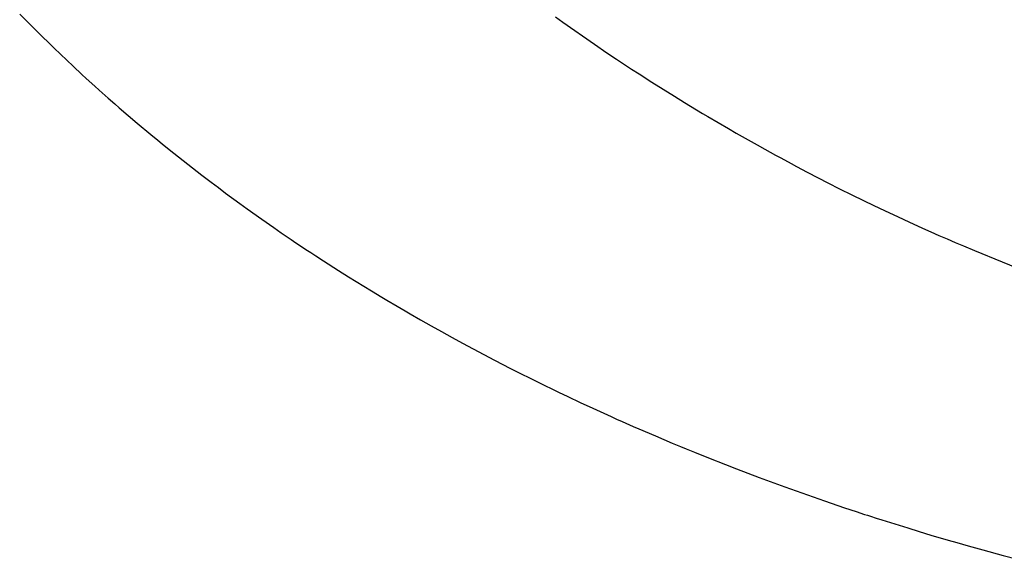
# Model space of a CAD drawing. Header units: inches. Extents: x 0 to 16, y 0 to 10.
# Tile 7 of 31: x 13.509 to 13.6488, y 1.414 to 1.4907. Entities that reach past the tile are written whole.
import ezdxf

# ---------------------------------------------------------------- set-up
doc = ezdxf.new("R2010")
doc.units = ezdxf.units.IN
doc.header["$LTSCALE"] = 0.935
doc.header["$MEASUREMENT"] = 0
doc.layers.get('0').update_dxf_attribs({"linetype": 'CONTINUOUS'})

msp = doc.modelspace()

# ---------------------------------------------------------------- linework, layer by layer
at = {"color": 2, "linetype": 'CONTINUOUS'}
for p, q in [((13.50899, 1.49148), (13.51173, 1.48874)), ((13.5851, 1.49107), (13.58612, 1.49033)), ((13.58612, 1.49033), (13.59062, 1.48718)), ((13.51173, 1.48874), (13.51204, 1.48843)), ((13.51204, 1.48843), (13.51327, 1.48723)), ((13.51327, 1.48723), (13.51387, 1.48664)), ((13.51387, 1.48664), (13.51478, 1.48577)), ((13.59062, 1.48718), (13.59237, 1.48599)), ((13.51478, 1.48577), (13.51569, 1.48491)), ((13.59237, 1.48599), (13.59377, 1.48505)), ((13.51569, 1.48491), (13.5166, 1.48405)), ((13.5166, 1.48405), (13.51783, 1.4829)), ((13.59377, 1.48505), (13.5959, 1.48365)), ((13.51783, 1.4829), (13.51844, 1.48234)), ((13.51844, 1.48234), (13.51968, 1.48121)), ((13.5959, 1.48365), (13.59696, 1.48296)), ((13.59696, 1.48296), (13.59875, 1.48182)), ((13.51968, 1.48121), (13.5203, 1.48065)), ((13.59875, 1.48182), (13.60199, 1.47979)), ((13.5203, 1.48065), (13.52156, 1.47953)), ((13.52156, 1.47953), (13.5225, 1.4787)), ((13.60199, 1.47979), (13.60343, 1.4789)), ((13.5225, 1.4787), (13.52313, 1.47815)), ((13.52313, 1.47815), (13.5244, 1.47705)), ((13.60343, 1.4789), (13.60598, 1.47736)), ((13.5244, 1.47705), (13.52568, 1.47597)), ((13.60598, 1.47736), (13.60671, 1.47693)), ((13.60671, 1.47693), (13.60965, 1.4752)), ((13.52568, 1.47597), (13.52762, 1.47435)), ((13.52762, 1.47435), (13.52859, 1.47355)), ((13.60965, 1.4752), (13.61075, 1.47457)), ((13.61075, 1.47457), (13.61372, 1.47288)), ((13.52859, 1.47355), (13.52924, 1.47302)), ((13.52924, 1.47302), (13.53022, 1.47223)), ((13.61372, 1.47288), (13.61483, 1.47226)), ((13.53022, 1.47223), (13.53352, 1.46962)), ((13.61483, 1.47226), (13.61632, 1.47144)), ((13.61632, 1.47144), (13.61707, 1.47103)), ((13.61707, 1.47103), (13.61857, 1.47022)), ((13.61857, 1.47022), (13.61932, 1.46982)), ((13.61932, 1.46982), (13.62082, 1.46903)), ((13.53352, 1.46962), (13.53486, 1.46859)), ((13.53486, 1.46859), (13.5362, 1.46757)), ((13.62082, 1.46903), (13.62384, 1.46747)), ((13.5362, 1.46757), (13.53721, 1.46681)), ((13.62384, 1.46747), (13.62535, 1.4667)), ((13.53721, 1.46681), (13.53823, 1.46605)), ((13.53823, 1.46605), (13.54027, 1.46455)), ((13.62535, 1.4667), (13.62725, 1.46576)), ((13.62725, 1.46576), (13.6303, 1.46427)), ((13.54027, 1.46455), (13.54129, 1.46381)), ((13.6303, 1.46427), (13.63183, 1.46355)), ((13.54129, 1.46381), (13.54336, 1.46234)), ((13.63183, 1.46355), (13.63375, 1.46265)), ((13.54336, 1.46234), (13.54509, 1.46113)), ((13.63375, 1.46265), (13.63529, 1.46194)), ((13.63529, 1.46194), (13.63722, 1.46106)), ((13.54509, 1.46113), (13.54614, 1.46041)), ((13.54614, 1.46041), (13.54754, 1.45946)), ((13.63722, 1.46106), (13.63838, 1.46054)), ((13.63838, 1.46054), (13.63954, 1.46003)), ((13.63954, 1.46003), (13.64071, 1.45952)), ((13.54754, 1.45946), (13.54789, 1.45922)), ((13.54789, 1.45922), (13.54965, 1.45804)), ((13.64071, 1.45952), (13.64187, 1.45902)), ((13.64187, 1.45902), (13.64304, 1.45852)), ((13.54965, 1.45804), (13.55036, 1.45758)), ((13.55036, 1.45758), (13.55107, 1.45711)), ((13.64304, 1.45852), (13.6446, 1.45786)), ((13.6446, 1.45786), (13.64851, 1.45625)), ((13.55107, 1.45711), (13.55213, 1.45642)), ((13.55213, 1.45642), (13.55427, 1.45504)), ((13.64851, 1.45625), (13.65166, 1.455)), ((13.55427, 1.45504), (13.55571, 1.45414)), ((13.55571, 1.45414), (13.55788, 1.4528)), ((13.55788, 1.4528), (13.55897, 1.45213)), ((13.55897, 1.45213), (13.56042, 1.45125)), ((13.56042, 1.45125), (13.56115, 1.45081)), ((13.56115, 1.45081), (13.56262, 1.44995)), ((13.56262, 1.44995), (13.56372, 1.4493)), ((13.56372, 1.4493), (13.56445, 1.44887)), ((13.56445, 1.44887), (13.56593, 1.44803)), ((13.56593, 1.44803), (13.56741, 1.44718)), ((13.56741, 1.44718), (13.5689, 1.44635)), ((13.5689, 1.44635), (13.5704, 1.44553)), ((13.5704, 1.44553), (13.5719, 1.44471)), ((13.5719, 1.44471), (13.5734, 1.4439)), ((13.5734, 1.4439), (13.57491, 1.4431)), ((13.57491, 1.4431), (13.57642, 1.44231)), ((13.57642, 1.44231), (13.5787, 1.44113)), ((13.5787, 1.44113), (13.58023, 1.44036)), ((13.58023, 1.44036), (13.58138, 1.43978)), ((13.58138, 1.43978), (13.58253, 1.43921)), ((13.58253, 1.43921), (13.58368, 1.43865)), ((13.58368, 1.43865), (13.58445, 1.43827)), ((13.58445, 1.43827), (13.58561, 1.43771)), ((13.58561, 1.43771), (13.58676, 1.43716)), ((13.58676, 1.43716), (13.5887, 1.43625)), ((13.5887, 1.43625), (13.58987, 1.43571)), ((13.58987, 1.43571), (13.59299, 1.43428)), ((13.59299, 1.43428), (13.59377, 1.43393)), ((13.59377, 1.43393), (13.59455, 1.43358)), ((13.59455, 1.43358), (13.59612, 1.43289)), ((13.59612, 1.43289), (13.59691, 1.43254)), ((13.59691, 1.43254), (13.59927, 1.43153)), ((13.59927, 1.43153), (13.60164, 1.43052)), ((13.60164, 1.43052), (13.60283, 1.43003)), ((13.60283, 1.43003), (13.60363, 1.4297)), ((13.60363, 1.4297), (13.60482, 1.42922)), ((13.60482, 1.42922), (13.60681, 1.42842)), ((13.60681, 1.42842), (13.60921, 1.42747)), ((13.60921, 1.42747), (13.61081, 1.42685)), ((13.61081, 1.42685), (13.61241, 1.42624)), ((13.61241, 1.42624), (13.61402, 1.42563)), ((13.61402, 1.42563), (13.61764, 1.42429)), ((13.61764, 1.42429), (13.61926, 1.42371)), ((13.61926, 1.42371), (13.6233, 1.42229)), ((13.6233, 1.42229), (13.62615, 1.42133)), ((13.62615, 1.42133), (13.62777, 1.42079)), ((13.62777, 1.42079), (13.62899, 1.42039)), ((13.62899, 1.42039), (13.6294, 1.42026)), ((13.6294, 1.42026), (13.62981, 1.42012)), ((13.62981, 1.42012), (13.63062, 1.41986)), ((13.63062, 1.41986), (13.63144, 1.4196)), ((13.63144, 1.4196), (13.63266, 1.41921)), ((13.63266, 1.41921), (13.63512, 1.41845)), ((13.63512, 1.41845), (13.63675, 1.41795)), ((13.63675, 1.41795), (13.63839, 1.41745)), ((13.63839, 1.41745), (13.64085, 1.41673)), ((13.64085, 1.41673), (13.64208, 1.41637)), ((13.64208, 1.41637), (13.64372, 1.41591)), ((13.64372, 1.41591), (13.64578, 1.41533)), ((13.64578, 1.41533), (13.64866, 1.41455)), ((13.64866, 1.41455), (13.65072, 1.414))]:
    msp.add_line(p, q, dxfattribs=at)

doc.saveas('drawing.dxf')
